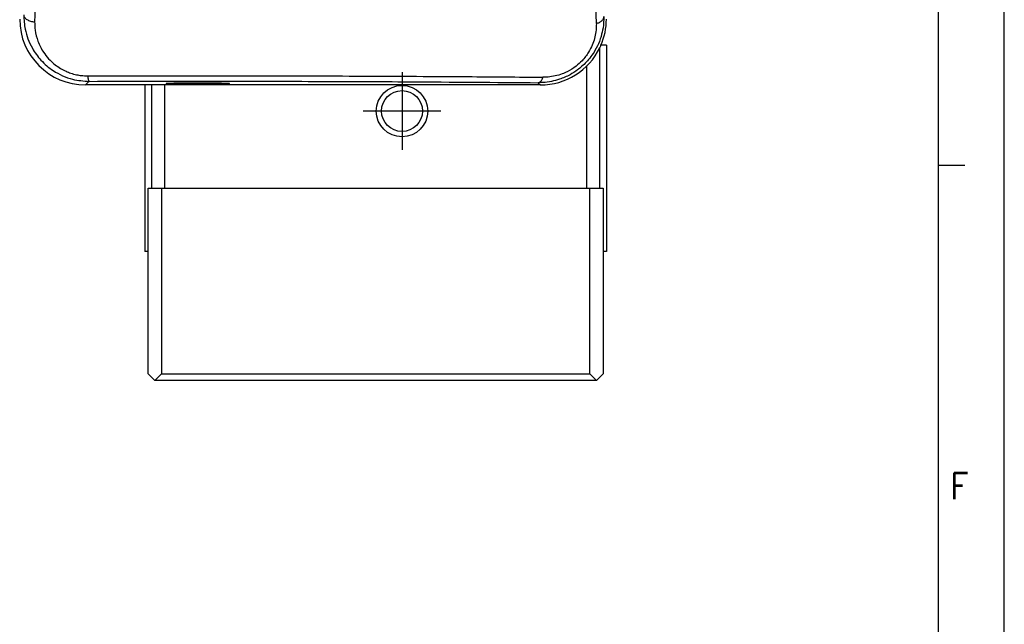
# Model space of a CAD drawing. Header units: millimetres. Extents: x -235 to 9017, y -109 to 485.
# Tile 13 of 35: x 530 to 605, y 152 to 198. Entities that reach past the tile are written whole.
import ezdxf

# ---------------------------------------------------------------- set-up
doc = ezdxf.new("R2010")
doc.units = ezdxf.units.MM
doc.linetypes.add('DOT_CENTER', pattern=[14, 12, -1, 0, -1])
doc.layers.add('1', color=7, linetype='Continuous')
doc.styles.add('CONVERTER_11', font='txt.shx', dxfattribs={"width": 0.9})

# ---------------------------------------------------------------- blocks, each defined once
blk = doc.blocks.new('MOD-K-M-Li__17', base_point=(529.627, 193.08))
at = {"color": 7, "linetype": 'Continuous'}
for p, q in [((535.356, 193.306), (535.129, 193.08)), ((539.63, 193.08), (535.129, 193.08)), ((540.13, 193.08), (539.63, 193.08)), ((544.497, 193.08), (540.13, 193.08)), ((569.631, 193.08), (544.497, 193.08)), ((569.457, 193.253), (569.631, 193.08))]:
    blk.add_line(p, q, dxfattribs=at)
for centre, radius, start, end in [((535.129, 198.078), 4.998, 180, 270), ((569.632, 198.078), 4.999, 336.65754, 359.99564), ((569.632, 198.078), 4.999, 269.99564, 334.15506), ((569.632, 198.078), 4.999, 334.15506, 336.65753)]:
    blk.add_arc(centre, radius, start, end, dxfattribs=at)
for points, knots in [([(541.233, 193.203), (541.275, 193.208), (541.403, 193.221), (541.659, 193.225), (542.036, 193.234), (542.51, 193.239), (543.052, 193.243), (543.434, 193.242), (543.63, 193.241)], [0, 0, 0, 0, 0.124746, 0.385662, 0.769911, 1.253867, 1.807747, 2.39789, 2.39789, 2.39789, 2.39789]), ([(543.63, 193.241), (543.638, 193.242), (543.654, 193.244), (543.67, 193.244), (543.677, 193.244)], [0, 0, 0, 0, 0.02357476, 0.04717944, 0.04717944, 0.04717944, 0.04717944]), ([(543.677, 193.244), (543.731, 193.244), (543.855, 193.244), (544.062, 193.243), (544.307, 193.242), (544.568, 193.24), (544.817, 193.238), (545.029, 193.236), (545.195, 193.234), (545.358, 193.231), (545.523, 193.228), (545.693, 193.223), (545.827, 193.219), (545.924, 193.214), (545.987, 193.211), (546.018, 193.207), (546.029, 193.206)], [0, 0, 0, 0, 0.1614, 0.371453, 0.620044, 0.897057, 1.154843, 1.366209, 1.532079, 1.653376, 1.855828, 2.026813, 2.164304, 2.257619, 2.320147, 2.351964, 2.351964, 2.351964, 2.351964])]:
    blk.add_open_spline(points, degree=3, knots=knots, dxfattribs=at)
blk = doc.blocks.new('CABEZA_1_1__19', base_point=(539.63, 170.65))
at = {"color": 7, "linetype": 'Continuous'}
for p, q in [((574.13, 185.25), (574.13, 195.899)), ((574.63, 196.098), (574.221, 196.098)), ((574.63, 196.098), (574.63, 189.1)), ((573.13, 194.508), (573.13, 185.25)), ((539.63, 193.08), (539.63, 189.1)), ((540.13, 193.08), (540.13, 185.25)), ((541.13, 185.25), (541.13, 193.08)), ((539.63, 189.1), (539.63, 180.45)), ((574.63, 189.1), (574.63, 180.45)), ((539.88, 184.75), (539.88, 185.25)), ((539.88, 185.25), (540.13, 185.25)), ((540.13, 185.25), (540.88, 185.25)), ((540.88, 185.25), (540.88, 171.15)), ((540.88, 185.25), (541.13, 185.25)), ((541.13, 185.25), (547.23, 185.25)), ((547.23, 185.25), (547.78, 185.25)), ((547.78, 185.25), (548.93, 185.25)), ((548.93, 185.25), (549.48, 185.25)), ((549.48, 185.25), (550.78, 185.25)), ((550.78, 185.25), (551.33, 185.25)), ((551.33, 185.25), (553.03, 185.25)), ((553.03, 185.25), (561.23, 185.25)), ((561.23, 185.25), (561.78, 185.25)), ((561.78, 185.25), (562.93, 185.25)), ((562.93, 185.25), (564.78, 185.25)), ((564.78, 185.25), (565.33, 185.25)), ((565.33, 185.25), (566.48, 185.25)), ((566.48, 185.25), (567.03, 185.25)), ((567.03, 185.25), (573.13, 185.25)), ((573.13, 185.25), (573.38, 185.25)), ((573.38, 171.15), (573.38, 185.25)), ((573.38, 185.25), (574.13, 185.25)), ((574.13, 185.25), (574.38, 185.25)), ((574.38, 185.25), (574.38, 184.75)), ((539.88, 180.45), (539.88, 184.75)), ((574.38, 184.75), (574.38, 180.45)), ((539.88, 180.45), (539.63, 180.45)), ((539.88, 171.55), (539.88, 180.45)), ((574.38, 180.45), (574.38, 171.55)), ((574.63, 180.45), (574.38, 180.45)), ((539.88, 171.15), (539.88, 171.55)), ((540.38, 170.65), (539.88, 171.15)), ((540.38, 170.65), (540.88, 171.15)), ((540.88, 171.15), (542.459, 171.15)), ((542.459, 171.15), (544.63, 171.15)), ((544.63, 171.15), (546.801, 171.15)), ((546.801, 171.15), (567.459, 171.15)), ((567.459, 171.15), (569.63, 171.15)), ((569.63, 171.15), (571.801, 171.15)), ((571.801, 171.15), (573.38, 171.15)), ((573.38, 171.15), (573.88, 170.65)), ((573.88, 170.65), (574.38, 171.15)), ((574.38, 171.55), (574.38, 171.15)), ((573.88, 170.65), (540.38, 170.65))]:
    blk.add_line(p, q, dxfattribs=at)
for radius in [1.95, 1.55]:
    blk.add_circle((559.13, 191.1), radius, dxfattribs=at)
blk = doc.blocks.new('CABEZA_1__20', base_point=(539.63, 170.65))
at = {"color": 7, "linetype": 'Continuous'}
for p, q in [((574.13, 185.25), (574.13, 195.899)), ((574.63, 196.098), (574.221, 196.098)), ((574.63, 196.098), (574.63, 189.1)), ((573.13, 194.508), (573.13, 185.25)), ((539.63, 193.08), (539.63, 189.1)), ((540.13, 193.08), (540.13, 185.25)), ((541.13, 185.25), (541.13, 193.08)), ((539.63, 189.1), (539.63, 180.45)), ((574.63, 189.1), (574.63, 180.45)), ((539.88, 184.75), (539.88, 185.25)), ((539.88, 185.25), (540.13, 185.25)), ((540.13, 185.25), (540.88, 185.25)), ((540.88, 185.25), (540.88, 171.15)), ((540.88, 185.25), (541.13, 185.25)), ((541.13, 185.25), (547.23, 185.25)), ((547.23, 185.25), (547.78, 185.25)), ((547.78, 185.25), (548.93, 185.25)), ((548.93, 185.25), (549.48, 185.25)), ((549.48, 185.25), (550.78, 185.25)), ((550.78, 185.25), (551.33, 185.25)), ((551.33, 185.25), (553.03, 185.25)), ((553.03, 185.25), (561.23, 185.25)), ((561.23, 185.25), (561.78, 185.25)), ((561.78, 185.25), (562.93, 185.25)), ((562.93, 185.25), (564.78, 185.25)), ((564.78, 185.25), (565.33, 185.25)), ((565.33, 185.25), (566.48, 185.25)), ((566.48, 185.25), (567.03, 185.25)), ((567.03, 185.25), (573.13, 185.25)), ((573.13, 185.25), (573.38, 185.25)), ((573.38, 171.15), (573.38, 185.25)), ((573.38, 185.25), (574.13, 185.25)), ((574.13, 185.25), (574.38, 185.25)), ((574.38, 185.25), (574.38, 184.75)), ((539.88, 180.45), (539.88, 184.75)), ((574.38, 184.75), (574.38, 180.45)), ((539.88, 180.45), (539.63, 180.45)), ((539.88, 171.55), (539.88, 180.45)), ((574.38, 180.45), (574.38, 171.55)), ((574.63, 180.45), (574.38, 180.45)), ((539.88, 171.15), (539.88, 171.55)), ((540.38, 170.65), (539.88, 171.15)), ((540.38, 170.65), (540.88, 171.15)), ((540.88, 171.15), (542.459, 171.15)), ((542.459, 171.15), (544.63, 171.15)), ((544.63, 171.15), (546.801, 171.15)), ((546.801, 171.15), (567.459, 171.15)), ((567.459, 171.15), (569.63, 171.15)), ((569.63, 171.15), (571.801, 171.15)), ((571.801, 171.15), (573.38, 171.15)), ((573.38, 171.15), (573.88, 170.65)), ((573.88, 170.65), (574.38, 171.15)), ((574.38, 171.55), (574.38, 171.15)), ((573.88, 170.65), (540.38, 170.65))]:
    blk.add_line(p, q, dxfattribs=at)
for radius in [1.95, 1.55]:
    blk.add_circle((559.13, 191.1), radius, dxfattribs=at)
at = {"layer": '1', "color": 2, "linetype": 'DOT_CENTER'}
for p, q in [((559.13, 194.05), (559.13, 188.15)), ((562.08, 191.1), (556.18, 191.1))]:
    blk.add_line(p, q, dxfattribs=at)
blk = doc.blocks.new('MOD-22E-M-Li__21', base_point=(529.627, 193.08))
at = {"color": 7, "linetype": 'Continuous'}
for p, q in [((535.356, 193.306), (535.129, 193.08)), ((539.63, 193.08), (535.129, 193.08)), ((540.13, 193.08), (539.63, 193.08)), ((544.497, 193.08), (540.13, 193.08)), ((543.584, 193.244), (543.582, 193.16)), ((569.631, 193.08), (544.497, 193.08)), ((569.457, 193.253), (569.631, 193.08))]:
    blk.add_line(p, q, dxfattribs=at)
for centre, radius, start, end in [((535.129, 198.078), 4.998, 180, 270), ((569.632, 198.078), 4.999, 336.65754, 359.99564), ((569.632, 198.078), 4.999, 269.99564, 334.15506), ((569.632, 198.078), 4.999, 334.15506, 336.65753)]:
    blk.add_arc(centre, radius, start, end, dxfattribs=at)
for points, knots in [([(531.342, 206.057), (531.33, 204.666), (531.307, 201.934), (531.278, 199.202), (531.264, 197.862)], [0, 0, 0, 0, 4.173823, 8.195932, 8.195932, 8.195932, 8.195932]), ([(573.874, 197.745), (573.866, 198.362), (573.851, 199.612), (573.829, 201.535), (573.808, 203.478), (573.796, 204.789), (573.79, 205.427)], [0, 0, 0, 0, 1.852313, 3.750515, 5.768445, 7.6827, 7.6827, 7.6827, 7.6827]), ([(530.441, 198.389), (530.46, 198.025), (530.491, 197.413), (530.743, 196.566), (531.117, 195.758), (531.735, 194.905), (532.54, 194.216), (533.372, 193.764), (534.285, 193.433), (534.98, 193.384), (535.405, 193.354)], [0, 0, 0, 0, 1.088604, 1.833138, 2.634693, 3.749572, 4.966149, 5.775917, 6.584634, 7.8544, 7.8544, 7.8544, 7.8544]), ([(530.441, 198.389), (530.444, 198.36), (530.452, 198.297), (530.5, 198.207), (530.576, 198.12), (530.68, 198.042), (530.808, 197.974), (530.952, 197.921), (531.105, 197.882), (531.211, 197.868), (531.264, 197.862)], [0, 0, 0, 0, 0.088345, 0.187567, 0.301608, 0.431774, 0.576483, 0.73163, 0.89174, 1.051105, 1.051105, 1.051105, 1.051105]), ([(574.441, 198.268), (574.43, 197.981), (574.41, 197.474), (574.261, 196.847), (574.064, 196.271), (573.73, 195.581), (573.176, 194.838), (572.506, 194.244), (571.95, 193.888), (571.484, 193.661), (571.017, 193.481), (570.459, 193.334), (569.916, 193.26), (569.578, 193.255), (569.457, 193.253)], [0, 0, 0, 0, 0.857708, 1.52072, 1.922513, 2.684791, 3.808734, 4.679705, 5.354715, 5.782927, 6.233491, 6.855315, 7.509914, 7.87057, 7.87057, 7.87057, 7.87057]), ([(573.874, 197.745), (573.913, 197.756), (573.991, 197.78), (574.1, 197.829), (574.199, 197.887), (574.284, 197.954), (574.353, 198.028), (574.402, 198.106), (574.434, 198.187), (574.439, 198.241), (574.441, 198.268)], [0, 0, 0, 0, 0.1225287, 0.2425472, 0.3576822, 0.4659994, 0.5663152, 0.6584761, 0.7433402, 0.8225994, 0.8225994, 0.8225994, 0.8225994]), ([(531.264, 197.862), (531.271, 197.654), (531.288, 197.157), (531.494, 196.363), (531.86, 195.636), (532.321, 195.045), (532.875, 194.532), (533.461, 194.18), (534.023, 193.961), (534.411, 193.856), (534.842, 193.783), (535.124, 193.774), (535.286, 193.769)], [0, 0, 0, 0, 0.623777, 1.48879, 2.43462, 3.045708, 3.728306, 4.690685, 5.072433, 5.53682, 5.895013, 6.38081, 6.38081, 6.38081, 6.38081]), ([(573.874, 197.745), (573.868, 197.531), (573.85, 196.972), (573.636, 196.231), (573.263, 195.499), (572.848, 194.955), (572.299, 194.455), (571.78, 194.128), (571.24, 193.894), (570.752, 193.751), (570.26, 193.673), (569.947, 193.668), (569.817, 193.665)], [0, 0, 0, 0, 0.640953, 1.673205, 2.279931, 3.09942, 3.709149, 4.500889, 4.92338, 5.474092, 6.02159, 6.411833, 6.411833, 6.411833, 6.411833]), ([(535.286, 193.769), (537.968, 193.774), (542.704, 193.783), (548.634, 193.777), (554.603, 193.763), (560.426, 193.737), (566.007, 193.7), (568.865, 193.674), (569.817, 193.665)], [0, 0, 0, 0, 8.047294, 14.208223, 17.788399, 25.956756, 31.675119, 34.531471, 34.531471, 34.531471, 34.531471]), ([(535.286, 193.769), (535.288, 193.74), (535.294, 193.683), (535.305, 193.603), (535.319, 193.532), (535.334, 193.471), (535.35, 193.423), (535.366, 193.389), (535.381, 193.368), (535.393, 193.357), (535.401, 193.355), (535.404, 193.355), (535.405, 193.354)], [0, 0, 0, 0, 0.0883247, 0.1699303, 0.2428821, 0.3055522, 0.3567641, 0.3960314, 0.4176467, 0.4338039, 0.4417754, 0.4429142, 0.4429142, 0.4429142, 0.4429142]), ([(569.457, 193.253), (569.475, 193.255), (569.511, 193.259), (569.564, 193.282), (569.616, 193.318), (569.665, 193.367), (569.71, 193.427), (569.752, 193.499), (569.788, 193.579), (569.807, 193.636), (569.817, 193.665)], [0, 0, 0, 0, 0.0523681, 0.1087081, 0.1707596, 0.2395841, 0.315492, 0.3980756, 0.4863837, 0.5790784, 0.5790784, 0.5790784, 0.5790784]), ([(535.405, 193.354), (535.397, 193.346), (535.38, 193.33), (535.364, 193.314), (535.356, 193.306)], [0, 0, 0, 0, 0.03397576, 0.06835847, 0.06835847, 0.06835847, 0.06835847]), ([(535.405, 193.354), (538.765, 193.36), (544.61, 193.37), (552.692, 193.354), (560.683, 193.323), (566.189, 193.279), (569.457, 193.253)], [0, 0, 0, 0, 10.081696, 17.534606, 24.246936, 34.053232, 34.053232, 34.053232, 34.053232]), ([(541.233, 193.203), (541.275, 193.208), (541.403, 193.221), (541.659, 193.225), (542.036, 193.234), (542.51, 193.239), (543.052, 193.243), (543.434, 193.242), (543.63, 193.241)], [0, 0, 0, 0, 0.124746, 0.385662, 0.769911, 1.253867, 1.807747, 2.39789, 2.39789, 2.39789, 2.39789]), ([(543.582, 193.16), (543.426, 193.16), (543.121, 193.16), (542.658, 193.163), (542.253, 193.167), (541.914, 193.172), (541.68, 193.177), (541.511, 193.182), (541.399, 193.186), (541.313, 193.191), (541.26, 193.199), (541.233, 193.203)], [0, 0, 0, 0, 0.46789, 0.914565, 1.391032, 1.682668, 1.931797, 2.094218, 2.187321, 2.270435, 2.3502, 2.3502, 2.3502, 2.3502]), ([(546.032, 193.202), (546.003, 193.199), (545.945, 193.191), (545.853, 193.185), (545.733, 193.181), (545.557, 193.176), (545.264, 193.171), (544.911, 193.166), (544.518, 193.163), (544.166, 193.161), (543.851, 193.16), (543.663, 193.16), (543.582, 193.16)], [0, 0, 0, 0, 0.08789, 0.17578, 0.275444, 0.446509, 0.705927, 1.152912, 1.506321, 1.886016, 2.208651, 2.450583, 2.450583, 2.450583, 2.450583]), ([(543.63, 193.241), (543.638, 193.242), (543.654, 193.244), (543.67, 193.244), (543.677, 193.244)], [0, 0, 0, 0, 0.02357476, 0.04717944, 0.04717944, 0.04717944, 0.04717944]), ([(543.677, 193.244), (543.731, 193.244), (543.855, 193.244), (544.062, 193.243), (544.307, 193.242), (544.568, 193.24), (544.817, 193.238), (545.029, 193.236), (545.195, 193.234), (545.358, 193.231), (545.523, 193.228), (545.693, 193.224), (545.839, 193.218), (545.948, 193.215), (546.011, 193.206), (546.032, 193.202)], [0, 0, 0, 0, 0.1614, 0.371453, 0.620044, 0.897057, 1.154843, 1.366209, 1.532079, 1.653376, 1.855828, 2.026813, 2.164304, 2.293535, 2.355315, 2.355315, 2.355315, 2.355315])]:
    blk.add_open_spline(points, degree=3, knots=knots, dxfattribs=at)
blk = doc.blocks.new('Li-M-7840__22', base_point=(529.627, 170.65))
for name, p in [('MOD-22E-M-Li__21', (529.627, 193.08)), ('MOD-K-M-Li__17', (529.627, 193.08)), ('CABEZA_1_1__19', (539.63, 170.65)), ('CABEZA_1__20', (539.63, 170.65))]:
    blk.add_blockref(name, p)
blk = doc.blocks.new('C', base_point=(554.629, 214))
blk.add_blockref('Li-M-7840__22', (529.627, 170.65))
blk = doc.blocks.new('Marco_a1', base_point=(184.814, 187.78))
at = {"layer": '1', "color": 2, "linetype": 'Continuous'}
for p, q in [((604.814, -109.22), (604.814, 484.78)), ((601.814, 186.98), (599.814, 186.98))]:
    blk.add_line(p, q, dxfattribs=at)
at = {"layer": '1', "color": 7, "linetype": 'Continuous'}
blk.add_line((599.814, -104.22), (599.814, 479.78), dxfattribs=at)
at = {"layer": '1', "color": 2, "insert": (600.712, 162.646), "char_height": 2, "attachment_point": 4, "line_spacing_factor": 1.20048, "style": 'CONVERTER_11'}
blk.add_mtext('F', dxfattribs=at)
blk = doc.blocks.new('Top', base_point=(184.814, 187.78))
blk.add_blockref('Marco_a1', (184.814, 187.78))
blk = doc.blocks.new('_dummy_frame__61', base_point=(-235.186, -174.573))
blk.add_blockref('Top', (184.814, 187.78))
blk = doc.blocks.new('_dummy_frame__62', base_point=(-346.5, -309.513))
at = {"layer": '1'}
blk.add_blockref('_dummy_frame__61', (-235.186, -174.573), dxfattribs=at)

msp = doc.modelspace()

# ---------------------------------------------------------------- block references
msp.add_blockref('C', (554.629, 214))
at = {"layer": '1'}
msp.add_blockref('_dummy_frame__62', (-346.5, -309.513), dxfattribs=at)

doc.saveas('drawing.dxf')
